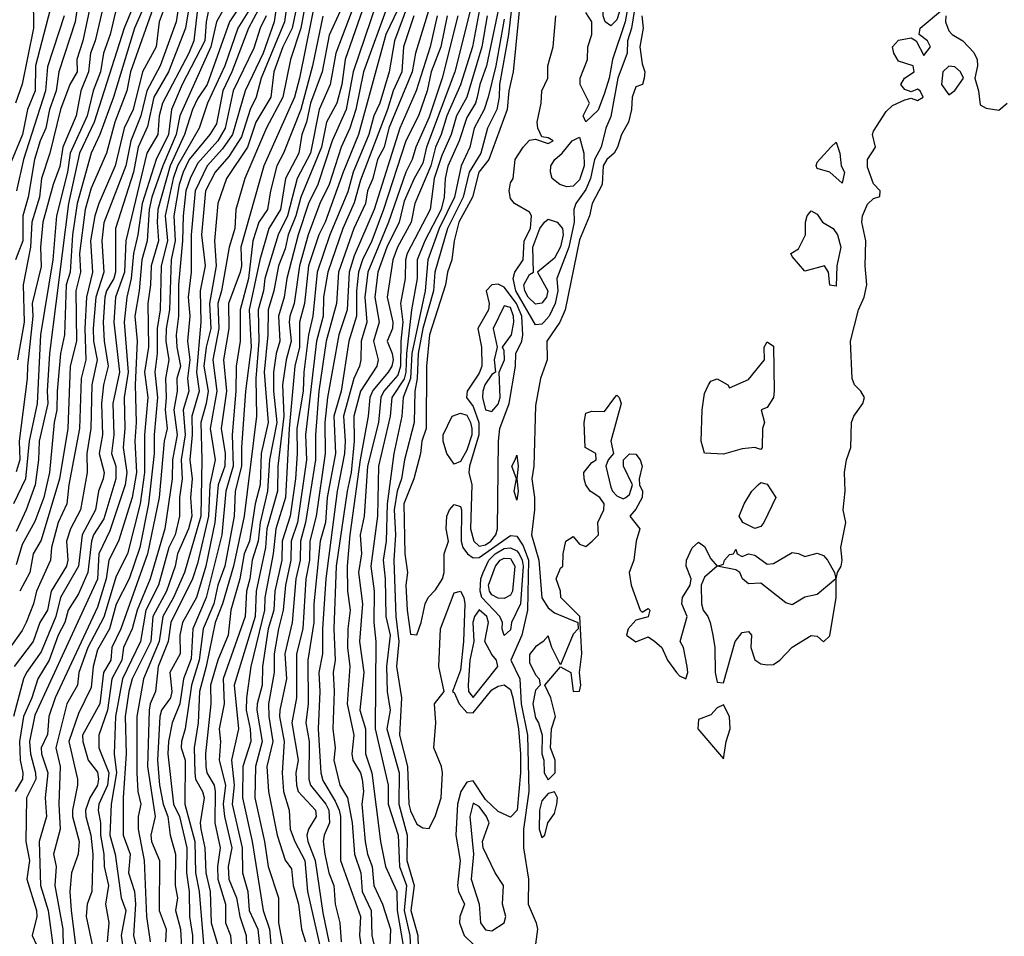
# Model space of a CAD drawing. Header units: metres. Extents: x -51132 to -49532, y -231222 to -229437.
# Tile 229 of 256: x -50880 to -50802, y -230444 to -230371. Entities that reach past the tile are written whole.
import ezdxf

# ---------------------------------------------------------------- set-up
doc = ezdxf.new("R2010")
doc.units = ezdxf.units.M
for name, color, linetype in [('CONTOUR_HALF', 8, 'Continuous'), ('CONTOUR_INDEX', 1, 'Continuous'), ('CONTOUR_INTER', 3, 'Continuous')]:
    doc.layers.add(name, color=color, linetype=linetype)

msp = doc.modelspace()

# ---------------------------------------------------------------- linework, layer by layer
at = {"layer": 'CONTOUR_HALF'}
for points, elevation in [([(-50866.153, -230365.759), (-50867.057, -230371.259), (-50868.401, -230374.759), (-50869.571, -230376.759), (-50870.08, -230379.124), (-50870.827, -230380.759), (-50871.192, -230382.759), (-50872.648, -230387.259), (-50872.63, -230390.759), (-50872.783, -230391.259), (-50873.361, -230392.259), (-50873.488, -230392.759), (-50873.625, -230394.759), (-50873.541, -230396.259), (-50873.219, -230398.259), (-50873.593, -230399.759), (-50873.758, -230401.259), (-50873.68, -230403.759), (-50873.929, -230405.259), (-50873.537, -230406.759), (-50873.616, -230407.259), (-50873.991, -230408.259), (-50874.234, -230409.759), (-50875.293, -230411.759), (-50875.595, -230414.259), (-50877.041, -230416.759), (-50877.402, -230418.259), (-50878.58, -230421.096), (-50879.747, -230422.759), (-50879.973, -230423.259), (-50880.773, -230426.259)], 29.5), ([(-50857.703, -230367.259), (-50858.526, -230371.259), (-50859.268, -230372.759), (-50859.982, -230374.759), (-50860.233, -230376.759), (-50861.418, -230378.759), (-50862.08, -230380.777), (-50863.765, -230383.259), (-50864.454, -230385.259), (-50864.722, -230388.259), (-50864.605, -230390.259), (-50865.139, -230393.259), (-50865.03, -230395.259), (-50865.394, -230396.759), (-50865.583, -230398.259), (-50865.246, -230400.259), (-50865.387, -230401.259), (-50865.823, -230402.759), (-50865.736, -230405.759), (-50865.816, -230410.259), (-50867.123, -230414.759), (-50868.017, -230416.759), (-50868.867, -230418.259), (-50869.136, -230420.259), (-50870.41, -230423.259), (-50870.93, -230426.259), (-50870.933, -230430.759), (-50870.857, -230432.259), (-50870.605, -230433.259), (-50870.823, -230434.259), (-50870.835, -230435.259), (-50870.358, -230437.759), (-50870.17, -230442.259), (-50869.868, -230444.259)], 24.5), ([(-50872.12, -230367.759), (-50873.057, -230371.759), (-50873.584, -230373.259), (-50873.83, -230374.759), (-50874.427, -230376.259), (-50874.905, -230378.259), (-50876.246, -230381.259), (-50876.464, -230382.759), (-50877.355, -230386.259), (-50877.642, -230389.759), (-50878.631, -230395.759), (-50878.895, -230401.259), (-50879.54, -230404.259), (-50879.836, -230407.259), (-50880.782, -230409.259)], 32.5), ([(-50856.535, -230368.259), (-50857.936, -230375.259), (-50858.352, -230376.759), (-50860.777, -230382.259), (-50862.627, -230388.759), (-50862.563, -230390.259), (-50862.669, -230390.759), (-50863.603, -230393.259), (-50863.583, -230395.259), (-50864.019, -230397.759), (-50863.775, -230400.259), (-50864.197, -230403.259), (-50863.878, -230405.259), (-50863.905, -230406.259), (-50864.437, -230407.759), (-50864.703, -230410.759), (-50865.422, -230414.259), (-50866.166, -230416.759), (-50867.29, -230418.759), (-50867.492, -230419.759), (-50867.472, -230421.259), (-50868.294, -230422.759), (-50868.139, -230424.259), (-50868.25, -230424.759), (-50868.974, -230425.759), (-50869.09, -230426.259), (-50869.281, -230429.759), (-50869.127, -230431.759), (-50868.818, -230433.259), (-50868.456, -230434.259), (-50868.27, -230435.759), (-50867.857, -230437.259), (-50867.872, -230439.759), (-50867.679, -230440.759), (-50867.852, -230441.759), (-50867.437, -230443.259), (-50867.372, -230444.759)], 23.5), ([(-50846.994, -230367.759), (-50848.669, -230373.259), (-50848.932, -230374.759), (-50850.803, -230379.259), (-50851.183, -230380.759), (-50851.705, -230381.759), (-50852.077, -230383.259), (-50852.518, -230384.259), (-50852.66, -230385.259), (-50853.592, -230387.259), (-50854.817, -230390.759), (-50854.979, -230393.259), (-50855.821, -230396.259), (-50856.397, -230400.259), (-50856.674, -230403.759), (-50856.673, -230405.759), (-50857.457, -230410.759), (-50857.87, -230412.259), (-50857.891, -230413.759), (-50858.229, -230415.259), (-50858.523, -230418.759), (-50859.11, -230421.259), (-50858.978, -230423.259), (-50859.502, -230425.759), (-50859.538, -230426.259), (-50859.172, -230428.259), (-50859.318, -230430.759), (-50859.22, -230432.259), (-50858.76, -230433.759), (-50858.692, -230435.259), (-50858.317, -230436.259), (-50857.514, -230437.759), (-50857.304, -230440.259), (-50855.592, -230447.759)], 18.5), ([(-50840.227, -230368.259), (-50840.862, -230374.759), (-50841.219, -230376.259), (-50841.338, -230377.759), (-50842.817, -230381.759), (-50843.612, -230382.759), (-50844.129, -230384.759), (-50845.212, -230386.759), (-50845.584, -230388.259), (-50845.763, -230389.759), (-50846.107, -230390.759), (-50846.272, -230391.759), (-50847.566, -230395.759), (-50847.801, -230398.259), (-50847.834, -230403.259), (-50848.173, -230404.259), (-50848.287, -230405.259), (-50848.816, -230407.259), (-50849.6, -230409.259), (-50849.532, -230413.259), (-50849.322, -230414.759), (-50849.445, -230415.759), (-50849.35, -230417.759), (-50849.08, -230419.694), (-50848.58, -230419.74), (-50848.21, -230418.759), (-50847.911, -230417.259), (-50847.672, -230416.759), (-50847.08, -230416.154), (-50846.512, -230415.259), (-50846.378, -230414.759), (-50846.386, -230413.259), (-50846.037, -230412.259), (-50846.227, -230411.259), (-50846.171, -230410.259), (-50845.965, -230409.759), (-50845.58, -230409.324), (-50845.08, -230409.48), (-50844.994, -230409.759), (-50845.022, -230412.259), (-50844.885, -230412.759), (-50844.532, -230413.259), (-50844.08, -230413.573), (-50843.58, -230413.564), (-50841.08, -230411.792), (-50840.58, -230411.848), (-50840.08, -230412.637), (-50839.635, -230413.759), (-50839.716, -230417.759), (-50840.19, -230419.759), (-50841.048, -230421.759), (-50840.347, -230423.259), (-50840.234, -230425.259), (-50839.733, -230427.759), (-50839.617, -230432.259), (-50840.043, -230435.259), (-50840.039, -230436.759), (-50839.656, -230439.259), (-50839.68, -230441.259), (-50839.038, -230442.759), (-50838.938, -230443.259), (-50839.194, -230445.259)], 13.5), ([(-50833.312, -230368.259), (-50833.08, -230367.769), (-50832.58, -230367.781), (-50832.22, -230368.759), (-50832.171, -230369.259), (-50832.58, -230370.585), (-50833.08, -230371.07), (-50833.53, -230370.759), (-50833.682, -230370.259), (-50833.657, -230369.259), (-50833.312, -230368.259)], 14.5), ([(-50879.21, -230368.759), (-50879.189, -230371.259), (-50880.08, -230375.721), (-50880.617, -230377.259)], 35.5), ([(-50831.032, -230368.759), (-50831.433, -230371.259), (-50831.726, -230372.259), (-50831.761, -230373.259), (-50832.508, -230375.259), (-50833.08, -230378.309), (-50833.471, -230379.259), (-50833.855, -230380.759), (-50834.375, -230381.759), (-50834.695, -230383.259), (-50835.08, -230384.155), (-50835.869, -230385.259), (-50836.034, -230385.759), (-50836.007, -230386.759), (-50836.422, -230388.759), (-50837.379, -230391.259), (-50837.302, -230392.259), (-50837.528, -230393.259), (-50838.005, -230394.259), (-50838.412, -230394.759), (-50838.58, -230394.909), (-50839.08, -230394.975), (-50840.66, -230392.259), (-50840.864, -230391.259), (-50840.734, -230390.759), (-50840.06, -230389.759), (-50840, -230388.259), (-50839.496, -230387.259), (-50839.413, -230386.259), (-50839.58, -230385.955), (-50840.76, -230385.259), (-50841.08, -230384.874), (-50841.19, -230384.259), (-50841.08, -230383.626), (-50840.879, -230383.259), (-50840.7, -230381.759), (-50840.08, -230380.773), (-50839.58, -230380.219), (-50839.08, -230380.13), (-50838.08, -230380.477), (-50837.686, -230380.259), (-50838.08, -230380.014), (-50838.58, -230379.931), (-50838.899, -230379.259), (-50838.943, -230378.759), (-50838.623, -230377.259), (-50838.577, -230376.259), (-50838.109, -230375.259), (-50838.116, -230374.259), (-50837.671, -230372.759), (-50837.47, -230370.259)], 13.5), ([(-50868.591, -230369.259), (-50869.158, -230370.759), (-50869.398, -230372.759), (-50870.488, -230374.759), (-50871.238, -230377.759), (-50871.958, -230379.259), (-50872.668, -230382.259), (-50873.974, -230385.259), (-50874.283, -230386.259), (-50874.628, -230388.259), (-50874.48, -230390.759), (-50874.954, -230392.759), (-50875.08, -230395.268), (-50875.014, -230397.759), (-50875.39, -230399.259), (-50875.501, -230403.259), (-50876.357, -230407.759), (-50876.52, -230409.259), (-50877.228, -230410.759), (-50877.738, -230412.759), (-50877.821, -230413.759), (-50878.946, -230416.259), (-50879.185, -230417.259), (-50879.777, -230418.759), (-50880.08, -230419.399), (-50881.08, -230420.774)], 30.5), ([(-50870.23, -230369.259), (-50871.111, -230371.259), (-50872.81, -230376.759), (-50873.896, -230379.759), (-50874.578, -230381.259), (-50875.702, -230385.259), (-50876.084, -230387.759), (-50876.261, -230390.759), (-50876.573, -230391.759), (-50876.711, -230395.759), (-50877.029, -230397.259), (-50877.302, -230400.259), (-50877.316, -230401.759), (-50877.537, -230402.759), (-50877.897, -230406.759), (-50878.365, -230408.759), (-50879.08, -230410.679), (-50880.08, -230412.511), (-50880.58, -230414.132)], 31.5), ([(-50874.725, -230369.759), (-50875.253, -230372.259), (-50875.715, -230373.759), (-50875.706, -230374.759), (-50876.273, -230375.759), (-50877.018, -230377.759), (-50877.873, -230381.259), (-50878.543, -230383.259), (-50878.706, -230384.759), (-50879.312, -230386.759), (-50879.431, -230388.759), (-50880.014, -230391.759), (-50879.942, -230394.759), (-50880.465, -230397.759)], 33.5), ([(-50865.103, -230369.259), (-50865.396, -230370.759), (-50865.496, -230372.259), (-50867.302, -230375.759), (-50868.155, -230377.759), (-50868.413, -230379.759), (-50869.39, -230381.759), (-50870.518, -230385.259), (-50870.845, -230387.759), (-50871.198, -230389.259), (-50871.387, -230391.259), (-50871.724, -230392.759), (-50871.941, -230394.759), (-50871.632, -230398.759), (-50871.932, -230400.759), (-50871.9, -230403.259), (-50872.036, -230404.759), (-50871.737, -230406.759), (-50871.878, -230407.759), (-50873.08, -230411.428), (-50873.961, -230413.259), (-50874.08, -230415.278), (-50879.08, -230426.162), (-50879.5, -230428.259), (-50879.432, -230429.259), (-50879.019, -230430.759), (-50878.993, -230431.259), (-50879.758, -230432.759), (-50879.799, -230436.259), (-50879.514, -230437.759), (-50879.732, -230439.259), (-50878.953, -230441.759), (-50878.913, -230442.259), (-50879.305, -230443.759), (-50878.606, -230445.259)], 28.5), ([(-50862.58, -230369.307), (-50863.544, -230370.759), (-50865.305, -230375.759), (-50866.08, -230376.905), (-50866.492, -230377.759), (-50867.133, -230379.759), (-50868.271, -230382.259), (-50869.245, -230385.759), (-50869.322, -230386.759), (-50869.199, -230388.259), (-50869.792, -230390.259), (-50869.845, -230391.759), (-50870.066, -230393.259), (-50870.014, -230396.759), (-50870.319, -230398.759), (-50870.043, -230400.759), (-50870.308, -230403.759), (-50870.333, -230406.759), (-50870.664, -230409.259), (-50871.671, -230413.259), (-50872.58, -230415.05), (-50873.58, -230418.326), (-50874.844, -230420.759), (-50875.57, -230422.759), (-50875.677, -230423.759), (-50876.535, -230425.259), (-50877.414, -230428.759), (-50877.068, -230430.259), (-50877.169, -230433.259), (-50877.048, -230435.259), (-50877.59, -230437.259), (-50877.374, -230438.259), (-50877.472, -230439.759), (-50876.856, -230443.259), (-50876.784, -230446.259)], 27.5), ([(-50861.212, -230369.759), (-50862.022, -230371.259), (-50863.338, -230374.759), (-50864.058, -230376.259), (-50864.58, -230378.915), (-50865.096, -230379.759), (-50866.745, -230381.759), (-50867.23, -230382.759), (-50867.541, -230383.759), (-50867.973, -230386.259), (-50867.871, -230388.259), (-50868.2, -230389.759), (-50868.329, -230393.759), (-50868.59, -230395.259), (-50868.611, -230396.259), (-50868.364, -230397.759), (-50868.647, -230399.259), (-50868.582, -230400.759), (-50868.681, -230401.759), (-50868.519, -230403.259), (-50868.738, -230404.259), (-50869.152, -230408.759), (-50870.071, -230413.259), (-50872.204, -230419.259), (-50872.934, -230420.759), (-50873.003, -230421.759), (-50873.592, -230422.759), (-50873.899, -230425.259), (-50875.277, -230427.759), (-50875.258, -230428.259), (-50874.816, -230429.759), (-50874.08, -230430.712), (-50873.984, -230431.259), (-50874.071, -230431.759), (-50874.686, -230432.759), (-50875.035, -230433.759), (-50875.016, -230434.259), (-50874.603, -230435.759), (-50874.443, -230437.259), (-50874.529, -230440.259), (-50874.891, -230441.259), (-50874.978, -230442.259), (-50874.453, -230444.759)], 26.5), ([(-50859.748, -230369.259), (-50859.959, -230370.759), (-50860.844, -230373.259), (-50862.277, -230376.259), (-50863.297, -230379.759), (-50864.08, -230380.895), (-50865.306, -230382.259), (-50866.276, -230384.259), (-50866.595, -230387.759), (-50866.606, -230390.759), (-50866.832, -230392.759), (-50866.709, -230394.259), (-50866.883, -230396.259), (-50866.703, -230397.759), (-50866.891, -230399.259), (-50866.788, -230400.259), (-50867.237, -230401.759), (-50867.064, -230403.759), (-50867.405, -230405.759), (-50867.311, -230407.259), (-50867.523, -230408.759), (-50867.523, -230410.259), (-50867.869, -230411.759), (-50868.369, -230412.759), (-50869.199, -230415.759), (-50870.225, -230417.759), (-50870.645, -230420.259), (-50872.086, -230423.259), (-50872.635, -230426.259), (-50872.738, -230429.259), (-50872.552, -230430.759), (-50872.979, -230433.259), (-50873.097, -230435.759), (-50872.671, -230437.259), (-50872.19, -230440.759), (-50871.822, -230441.759), (-50872.192, -230443.759), (-50871.962, -230445.259)], 25.5), ([(-50854.394, -230369.259), (-50855.58, -230371.818), (-50856.136, -230374.759), (-50857.056, -230377.259), (-50857.387, -230378.759), (-50857.746, -230379.759), (-50858.004, -230381.259), (-50859.07, -230383.259), (-50859.454, -230385.759), (-50860.399, -230387.259), (-50861.12, -230389.759), (-50861.957, -230393.759), (-50861.811, -230396.759), (-50862.255, -230400.259), (-50862.581, -230404.759), (-50862.581, -230406.259), (-50863.079, -230408.259), (-50863.16, -230410.259), (-50863.915, -230414.259), (-50864.47, -230415.759), (-50864.78, -230417.259), (-50865.641, -230419.259), (-50865.954, -230421.759), (-50866.575, -230423.759), (-50867.083, -230427.259), (-50867.372, -230428.259), (-50867.385, -230428.759), (-50867.08, -230429.759), (-50867.094, -230433.259), (-50866.289, -230436.259), (-50866.237, -230438.759), (-50865.947, -230440.259), (-50865.584, -230444.759)], 22.5), ([(-50852.723, -230369.259), (-50854.293, -230373.759), (-50854.558, -230375.759), (-50854.946, -230377.259), (-50855.77, -230378.759), (-50856.175, -230380.759), (-50857.831, -230384.759), (-50858.241, -230386.259), (-50858.839, -230387.759), (-50859.08, -230388.883), (-50859.618, -230390.259), (-50859.993, -230392.259), (-50860.452, -230393.759), (-50860.476, -230395.759), (-50860.767, -230398.759), (-50860.441, -230402.759), (-50860.994, -230405.259), (-50861.087, -230407.759), (-50861.49, -230409.259), (-50861.933, -230412.259), (-50862.36, -230413.259), (-50862.71, -230415.259), (-50863.429, -230417.759), (-50863.641, -230419.759), (-50864.471, -230421.759), (-50865.037, -230423.759), (-50865.014, -230425.259), (-50865.457, -230429.259), (-50865.429, -230430.259), (-50865.329, -230430.759), (-50864.747, -230431.759), (-50864.671, -230432.259), (-50864.692, -230434.759), (-50864.271, -230436.759), (-50864.492, -230438.259), (-50864.461, -230439.259), (-50863.838, -230441.259), (-50863.854, -230442.759), (-50863.456, -230443.759), (-50863.091, -230448.259)], 21.5), ([(-50850.83, -230369.259), (-50852.82, -230374.759), (-50853.438, -230377.759), (-50853.914, -230379.259), (-50854.615, -230380.759), (-50855.579, -230383.759), (-50856.316, -230385.259), (-50857.245, -230387.759), (-50857.927, -230390.259), (-50858.359, -230393.259), (-50858.707, -230394.259), (-50858.776, -230394.759), (-50858.61, -230396.259), (-50859.017, -230397.759), (-50859.285, -230399.759), (-50859.185, -230402.259), (-50859.683, -230406.259), (-50859.689, -230408.259), (-50860.538, -230411.259), (-50860.66, -230412.759), (-50861.402, -230416.259), (-50861.494, -230418.259), (-50863.155, -230423.759), (-50862.809, -230427.259), (-50863.374, -230429.759), (-50863.152, -230431.759), (-50863.313, -230433.259), (-50862.511, -230436.759), (-50862.499, -230438.759), (-50862.06, -230440.259), (-50861.95, -230441.759), (-50861.281, -230443.259), (-50861.005, -230445.759)], 20.5), ([(-50849.237, -230369.259), (-50850.364, -230372.259), (-50850.775, -230374.759), (-50851.523, -230377.259), (-50852.012, -230378.259), (-50852.412, -230379.759), (-50853.65, -230382.759), (-50854.08, -230384.34), (-50855.517, -230387.759), (-50856.525, -230390.759), (-50856.875, -230394.259), (-50857.229, -230395.759), (-50857.601, -230398.759), (-50857.652, -230400.259), (-50858.165, -230403.259), (-50858.118, -230405.259), (-50858.246, -230407.259), (-50858.682, -230410.259), (-50859.311, -230412.259), (-50859.363, -230413.759), (-50859.898, -230416.259), (-50859.994, -230417.759), (-50860.43, -230419.259), (-50860.906, -230422.259), (-50860.915, -230423.759), (-50861.332, -230425.259), (-50861.345, -230425.759), (-50860.922, -230428.259), (-50861.451, -230430.259), (-50861.506, -230432.759), (-50860.73, -230436.259), (-50860.432, -230438.259), (-50859.626, -230440.759), (-50859.612, -230442.759), (-50858.942, -230446.259)], 19.5), ([(-50844.277, -230369.759), (-50845.535, -230374.759), (-50847.785, -230380.759), (-50848.08, -230382.047), (-50848.771, -230383.259), (-50849.58, -230385.09), (-50849.991, -230386.759), (-50850.964, -230388.759), (-50851.687, -230390.759), (-50851.919, -230392.759), (-50851.586, -230394.759), (-50852.026, -230396.259), (-50851.653, -230397.759), (-50851.764, -230398.259), (-50853.06, -230400.259), (-50853.593, -230402.259), (-50853.565, -230404.259), (-50853.802, -230406.759), (-50854.137, -230408.259), (-50855.016, -230414.259), (-50855.198, -230419.259), (-50855.081, -230421.759), (-50855.249, -230422.759), (-50855.158, -230424.259), (-50855.281, -230427.259), (-50855.094, -230428.759), (-50855.186, -230429.759), (-50854.714, -230431.759), (-50854.112, -230432.759), (-50853.724, -230434.759), (-50853.537, -230437.259), (-50853.048, -230438.759), (-50852.932, -230440.259), (-50852.22, -230441.759), (-50852.17, -230443.759), (-50851.821, -230445.259)], 16.5), ([(-50876.747, -230370.259), (-50878.08, -230374.359), (-50878.227, -230376.259), (-50879.997, -230381.759), (-50880.552, -230384.259)], 34.5), ([(-50846.144, -230370.259), (-50846.659, -230372.759), (-50847.421, -230374.759), (-50847.731, -230376.259), (-50848.427, -230378.259), (-50849.439, -230380.259), (-50851.225, -230385.759), (-50852.174, -230388.259), (-50852.92, -230389.759), (-50853.227, -230390.759), (-50853.392, -230392.259), (-50853.389, -230394.259), (-50853.996, -230396.259), (-50854.618, -230400.259), (-50855.187, -230402.259), (-50855.063, -230405.259), (-50855.739, -230408.759), (-50855.869, -230410.759), (-50856.294, -230412.259), (-50856.788, -230417.259), (-50856.789, -230418.759), (-50857.284, -230421.759), (-50857.241, -230425.259), (-50857.426, -230426.759), (-50857.157, -230428.259), (-50857.202, -230431.259), (-50857.048, -230431.759), (-50855.838, -230433.259), (-50855.584, -230433.759), (-50855.547, -230434.759), (-50855.966, -230435.759), (-50856.048, -230436.259), (-50855.921, -230437.259), (-50855.587, -230438.759), (-50855.186, -230439.759), (-50855.103, -230441.259), (-50854.708, -230442.759), (-50854.622, -230444.259)], 17.5), ([(-50842.96, -230370.259), (-50843.384, -230372.759), (-50844.566, -230376.759), (-50845.393, -230378.259), (-50845.824, -230379.759), (-50846.58, -230381.429), (-50847.182, -230383.259), (-50847.509, -230385.759), (-50849.34, -230389.259), (-50849.477, -230389.759), (-50849.486, -230391.259), (-50849.88, -230393.259), (-50849.678, -230394.759), (-50849.85, -230396.259), (-50849.879, -230398.259), (-50850.08, -230398.975), (-50851.195, -230400.259), (-50851.445, -230400.759), (-50851.625, -230402.759), (-50852.509, -230406.259), (-50852.761, -230410.259), (-50853.086, -230411.759), (-50852.992, -230413.259), (-50853.224, -230414.759), (-50852.904, -230417.259), (-50853.153, -230420.259), (-50852.798, -230422.759), (-50853.124, -230425.759), (-50852.68, -230427.259), (-50852.663, -230429.259), (-50852.174, -230430.759), (-50851.477, -230436.259), (-50851.068, -230438.259), (-50850.156, -230440.259), (-50850.141, -230441.759), (-50849.367, -230446.259)], 15.5), ([(-50841.58, -230370.545), (-50842.269, -230374.259), (-50842.875, -230376.759), (-50843.198, -230377.759), (-50843.977, -230379.259), (-50844.326, -230380.759), (-50845.022, -230382.259), (-50845.547, -230384.759), (-50846.786, -230387.259), (-50847.696, -230389.759), (-50847.906, -230392.259), (-50848.97, -230397.259), (-50849.065, -230399.259), (-50849.652, -230400.759), (-50849.76, -230402.259), (-50850.398, -230405.259), (-50850.933, -230409.259), (-50851.007, -230412.259), (-50851.257, -230413.759), (-50851.09, -230415.259), (-50851.039, -230418.259), (-50850.709, -230419.759), (-50851, -230422.259), (-50850.927, -230424.259), (-50850.69, -230425.759), (-50850.961, -230427.259), (-50849.988, -230430.759), (-50850, -230433.259), (-50849.349, -230435.759), (-50849.362, -230437.759), (-50848.788, -230439.759), (-50849.055, -230441.759), (-50848.497, -230443.759), (-50848.468, -230444.759)], 14.5), ([(-50841.58, -230393.435), (-50842.47, -230395.259), (-50842.159, -230396.759), (-50842.386, -230397.759), (-50842.285, -230398.759), (-50842.58, -230398.933), (-50843.124, -230399.759), (-50843.305, -230400.259), (-50843.333, -230400.759), (-50843.08, -230401.76), (-50842.58, -230401.884), (-50842.08, -230401.31), (-50841.917, -230400.759), (-50841.996, -230398.759), (-50841.555, -230397.759), (-50841.58, -230397.03), (-50841.725, -230396.759), (-50841.017, -230395.759), (-50840.83, -230394.759), (-50840.838, -230394.259), (-50841.08, -230393.568), (-50841.58, -230393.435)], 12.5), ([(-50845.741, -230402.259), (-50845.08, -230402.013), (-50844.58, -230402.189), (-50844.267, -230402.759), (-50844.163, -230403.259), (-50844.186, -230403.759), (-50844.58, -230404.986), (-50845.08, -230405.879), (-50845.58, -230406.102), (-50846.18, -230405.259), (-50846.452, -230404.259), (-50846.46, -230403.759), (-50845.741, -230402.259)], 13.5), ([(-50840.708, -230405.759), (-50840.58, -230405.388), (-50840.467, -230406.259), (-50840.569, -230407.259), (-50840.469, -230408.259), (-50840.58, -230408.968), (-50840.8, -230408.259), (-50840.618, -230407.259), (-50840.969, -230406.259), (-50840.708, -230405.759)], 13.5), ([(-50841.903, -230413.759), (-50841.58, -230413.609), (-50841.08, -230413.638), (-50840.748, -230414.259), (-50840.931, -230416.259), (-50841.08, -230416.563), (-50841.58, -230416.835), (-50842.08, -230416.818), (-50842.58, -230416.546), (-50842.77, -230416.259), (-50842.854, -230415.759), (-50842.284, -230414.259), (-50841.903, -230413.759)], 14.5), ([(-50843.58, -230417.729), (-50843.966, -230418.259), (-50844.092, -230418.759), (-50844.023, -230420.259), (-50844.322, -230421.759), (-50844.478, -230423.759), (-50844.445, -230424.259), (-50844.08, -230424.755), (-50842.101, -230422.259), (-50842.191, -230421.759), (-50842.58, -230421.305), (-50843.127, -230420.259), (-50842.836, -230418.759), (-50842.974, -230418.259), (-50843.58, -230417.729)], 13.5), ([(-50844.08, -230433.193), (-50844.33, -230434.259), (-50844.047, -230437.259), (-50844.231, -230439.259), (-50843.595, -230441.259), (-50843.485, -230442.759), (-50843.08, -230443.322), (-50842.58, -230443.4), (-50841.58, -230442.758), (-50841.454, -230442.259), (-50841.717, -230441.259), (-50841.635, -230439.759), (-50842.307, -230438.759), (-50843.277, -230436.759), (-50843.311, -230436.259), (-50842.778, -230434.759), (-50842.991, -230434.259), (-50843.58, -230433.468), (-50844.08, -230433.193)], 13.5)]:
    msp.add_lwpolyline(points, dxfattribs=dict(at, elevation=elevation))
at = {"layer": 'CONTOUR_INDEX'}
for points, elevation in [([(-50841.206, -230365.759), (-50842.989, -230374.259), (-50843.543, -230375.759), (-50843.741, -230376.759), (-50843.894, -230377.259), (-50844.58, -230378.401), (-50845.187, -230380.259), (-50846.08, -230382.286), (-50846.317, -230383.259), (-50846.372, -230384.759), (-50846.633, -230385.759), (-50847.93, -230388.259), (-50848.533, -230389.759), (-50848.534, -230391.259), (-50849.004, -230393.759), (-50849.403, -230397.259), (-50849.443, -230398.759), (-50849.58, -230399.288), (-50850.554, -230400.759), (-50850.701, -230402.259), (-50851.628, -230406.259), (-50851.709, -230410.259), (-50852.231, -230414.259), (-50851.967, -230416.259), (-50852, -230418.759), (-50851.842, -230420.259), (-50851.892, -230427.259), (-50850.868, -230431.759), (-50850.845, -230433.259), (-50850.063, -230435.759), (-50849.961, -230438.259), (-50849.383, -230439.759), (-50849.578, -230441.759), (-50849.133, -230443.759), (-50849.076, -230444.759)], 15), ([(-50867.189, -230366.759), (-50867.781, -230370.759), (-50869.069, -230374.259), (-50870.136, -230376.259), (-50870.622, -230378.259), (-50871.405, -230380.259), (-50871.816, -230382.259), (-50873.58, -230386.821), (-50873.716, -230388.259), (-50873.58, -230390.759), (-50874.209, -230392.759), (-50874.415, -230395.259), (-50874.385, -230396.259), (-50874.092, -230397.759), (-50874.536, -230399.759), (-50874.611, -230403.259), (-50874.933, -230405.259), (-50874.909, -230406.759), (-50875.42, -230409.759), (-50876.233, -230411.259), (-50876.562, -230412.259), (-50876.436, -230413.759), (-50876.543, -230414.259), (-50877.78, -230416.259), (-50878.065, -230417.759), (-50878.668, -230418.759), (-50879.215, -230420.259), (-50880.733, -230422.259)], 30), ([(-50877.866, -230369.759), (-50879.032, -230374.259), (-50879.055, -230376.259), (-50879.676, -230377.759), (-50880.054, -230379.759), (-50881.095, -230382.259)], 35), ([(-50859.013, -230369.759), (-50859.145, -230370.759), (-50861.009, -230375.259), (-50861.389, -230376.759), (-50861.868, -230377.759), (-50862.58, -230379.952), (-50863.58, -230381.524), (-50864.686, -230382.759), (-50865.438, -230384.259), (-50865.769, -230387.759), (-50865.473, -230390.259), (-50865.886, -230392.259), (-50865.819, -230394.759), (-50866.177, -230398.759), (-50865.963, -230400.259), (-50866.528, -230402.259), (-50866.505, -230403.759), (-50866.688, -230405.759), (-50866.512, -230407.259), (-50866.656, -230408.759), (-50866.535, -230410.259), (-50866.812, -230411.259), (-50867.684, -230413.259), (-50867.874, -230414.259), (-50868.556, -230416.259), (-50869.664, -230418.259), (-50869.818, -230420.259), (-50871.311, -230423.259), (-50871.58, -230424.27), (-50871.86, -230426.259), (-50871.784, -230429.259), (-50872.036, -230432.759), (-50872.017, -230435.759), (-50871.453, -230437.259), (-50871.593, -230438.759), (-50871.125, -230440.259), (-50871.027, -230441.259), (-50871.208, -230443.759), (-50870.592, -230446.259)], 25), ([(-50850.095, -230369.759), (-50851.044, -230371.759), (-50853.233, -230379.759), (-50854.463, -230382.759), (-50855.895, -230386.759), (-50856.396, -230387.759), (-50857.219, -230390.259), (-50857.55, -230393.259), (-50857.952, -230394.759), (-50857.945, -230396.759), (-50858.316, -230398.259), (-50858.752, -230403.259), (-50859.058, -230408.759), (-50859.835, -230411.259), (-50860.051, -230413.259), (-50860.714, -230416.759), (-50860.731, -230417.759), (-50861.817, -230422.259), (-50862.182, -230424.759), (-50862.191, -230425.759), (-50861.874, -230427.259), (-50861.834, -230428.259), (-50862.461, -230430.259), (-50862.504, -230432.759), (-50861.721, -230436.259), (-50860.846, -230441.759), (-50860.337, -230443.259), (-50860.194, -230444.759)], 20)]:
    msp.add_lwpolyline(points, dxfattribs=dict(at, elevation=elevation))
at = {"layer": 'CONTOUR_INTER'}
for points, elevation in [([(-50863.177, -230368.259), (-50864.573, -230370.759), (-50865.028, -230372.759), (-50867.498, -230378.259), (-50867.801, -230379.759), (-50868.853, -230382.259), (-50869.739, -230384.759), (-50869.961, -230385.759), (-50870.114, -230388.259), (-50870.536, -230389.759), (-50870.735, -230392.259), (-50871.088, -230394.259), (-50870.903, -230396.259), (-50871.058, -230399.759), (-50870.98, -230402.759), (-50871.098, -230404.259), (-50870.958, -230406.759), (-50871.303, -230408.759), (-50872.41, -230412.259), (-50873.166, -230413.759), (-50873.383, -230415.259), (-50874.08, -230417.515), (-50877.453, -230424.759), (-50877.965, -230426.259), (-50878.08, -230427.703), (-50878.569, -230428.759), (-50878.544, -230429.259), (-50878.03, -230430.759), (-50878.263, -230432.759), (-50878.136, -230434.259), (-50878.734, -230436.259), (-50878.622, -230439.759), (-50878.01, -230441.759), (-50877.624, -230444.759)], 28), ([(-50857.198, -230367.759), (-50857.823, -230371.259), (-50858.658, -230373.759), (-50859.27, -230376.759), (-50860.58, -230379.215), (-50862.311, -230383.259), (-50863.012, -230385.759), (-50863.106, -230387.259), (-50863.57, -230388.759), (-50864.172, -230392.259), (-50864.45, -230393.259), (-50864.396, -230395.259), (-50864.865, -230397.759), (-50864.552, -230400.259), (-50865.068, -230403.259), (-50864.669, -230405.759), (-50865.096, -230407.759), (-50865.216, -230410.259), (-50866.08, -230414.041), (-50866.488, -230415.259), (-50868.224, -230418.759), (-50868.425, -230420.259), (-50869.224, -230422.259), (-50869.443, -230424.259), (-50869.871, -230425.259), (-50869.957, -230425.759), (-50870.087, -230430.259), (-50869.467, -230434.259), (-50869.821, -230435.759), (-50869.774, -230436.259), (-50869.118, -230437.759), (-50869.141, -230441.759), (-50868.598, -230443.259), (-50868.642, -230444.259)], 24), ([(-50840.845, -230368.259), (-50841.238, -230371.759), (-50841.966, -230375.759), (-50841.991, -230376.759), (-50842.179, -230377.759), (-50842.924, -230379.259), (-50843.458, -230381.259), (-50844.387, -230382.759), (-50844.854, -230384.759), (-50846.122, -230387.259), (-50847.13, -230390.759), (-50847.234, -230392.259), (-50848.089, -230395.259), (-50848.463, -230397.259), (-50848.552, -230399.259), (-50848.739, -230400.259), (-50848.772, -230402.759), (-50849.55, -230405.759), (-50849.783, -230407.259), (-50850.139, -230408.259), (-50850.369, -230409.759), (-50850.284, -230411.759), (-50850.407, -230413.759), (-50850.239, -230418.259), (-50850.017, -230420.259), (-50850.193, -230422.259), (-50849.805, -230424.759), (-50849.963, -230427.759), (-50849.324, -230430.259), (-50849.198, -230433.259), (-50849.08, -230433.811), (-50848.58, -230434.858), (-50848.08, -230435.15), (-50847.58, -230435.221), (-50847.08, -230434.162), (-50846.619, -230432.759), (-50846.521, -230430.759), (-50846.602, -230430.259), (-50847.204, -230428.759), (-50847.052, -230426.759), (-50847.165, -230425.259), (-50846.377, -230424.259), (-50846.822, -230422.259), (-50846.666, -230419.259), (-50845.58, -230416.385), (-50845.08, -230416.251), (-50844.82, -230416.759), (-50844.737, -230417.259), (-50844.831, -230420.259), (-50845.08, -230422.561), (-50845.723, -230424.259), (-50845.58, -230424.347), (-50845.192, -230425.259), (-50844.58, -230425.951), (-50844.08, -230425.965), (-50842.58, -230424.145), (-50842.08, -230423.847), (-50841.58, -230423.727), (-50841.08, -230424.096), (-50840.886, -230424.759), (-50840.437, -230427.259), (-50840.276, -230429.259), (-50840.289, -230430.759), (-50840.564, -230433.759), (-50841.08, -230434.316), (-50842.08, -230433.867), (-50843.08, -230432.904), (-50844.08, -230431.406), (-50844.58, -230431.501), (-50845.051, -230432.259), (-50845.323, -230433.259), (-50845.458, -230435.759), (-50845.1, -230437.759), (-50845.33, -230439.759), (-50845.227, -230440.259), (-50844.765, -230441.259), (-50845.141, -230442.259), (-50845.152, -230442.759), (-50844.773, -230443.759), (-50843.25, -230445.259)], 14), ([(-50831.569, -230368.759), (-50831.934, -230370.759), (-50832.93, -230373.759), (-50833.2, -230375.259), (-50833.58, -230376.443), (-50834.08, -230377.803), (-50835.08, -230378.754), (-50835.275, -230378.259), (-50834.767, -230377.259), (-50835.519, -230375.759), (-50835.507, -230375.259), (-50834.93, -230373.759), (-50834.899, -230372.759), (-50834.595, -230371.759), (-50834.58, -230370.759), (-50835.08, -230370.002)], 14), ([(-50866.029, -230369.259), (-50866.374, -230372.259), (-50866.779, -230373.259), (-50868.886, -230377.259), (-50869.141, -230378.259), (-50869.259, -230379.759), (-50870.122, -230381.259), (-50871.799, -230388.259), (-50871.925, -230390.759), (-50872.626, -230392.759), (-50872.782, -230394.759), (-50872.322, -230398.759), (-50872.844, -230401.259), (-50872.761, -230403.759), (-50872.965, -230405.259), (-50872.622, -230406.259), (-50872.619, -230407.259), (-50873.58, -230410.473), (-50874.387, -230411.759), (-50874.556, -230412.259), (-50874.844, -230414.759), (-50875.58, -230416.454), (-50876.408, -230417.759), (-50876.691, -230418.759), (-50877.209, -230419.759), (-50877.928, -230421.759), (-50878.848, -230423.259), (-50879.328, -230424.759), (-50879.992, -230426.259), (-50880.298, -230428.259), (-50880.26, -230429.759), (-50880.026, -230430.759), (-50880.079, -230431.259), (-50880.653, -230432.259)], 29), ([(-50875.634, -230369.259), (-50875.855, -230370.759), (-50877.173, -230374.759), (-50877.386, -230376.259), (-50877.912, -230377.759), (-50878.205, -230379.259), (-50878.663, -230380.259), (-50879.113, -230381.759), (-50879.613, -230384.759), (-50880.05, -230386.259), (-50880.041, -230388.259), (-50880.62, -230389.759)], 34), ([(-50871.113, -230369.259), (-50871.939, -230371.259), (-50874.338, -230378.759), (-50875.521, -230381.259), (-50876.381, -230385.259), (-50877.913, -230397.259), (-50878.105, -230400.259), (-50878.042, -230401.259), (-50878.724, -230404.259), (-50878.775, -230405.759), (-50879.067, -230407.759), (-50879.782, -230409.759), (-50880.58, -230411.482)], 32), ([(-50873.67, -230369.759), (-50874.257, -230372.259), (-50874.636, -230373.259), (-50874.782, -230374.759), (-50875.393, -230376.259), (-50875.78, -230378.259), (-50876.84, -230380.759), (-50877.08, -230382.3), (-50877.624, -230383.759), (-50878.435, -230386.759), (-50878.632, -230388.759), (-50878.58, -230390.31), (-50879.296, -230393.259), (-50879.246, -230394.259), (-50879.678, -230398.259), (-50879.685, -230399.259), (-50880.323, -230404.259), (-50880.273, -230405.759), (-50880.58, -230406.723)], 33), ([(-50869.504, -230369.259), (-50871.427, -230374.759), (-50871.722, -230376.259), (-50872.697, -230378.759), (-50873.368, -230381.259), (-50874.58, -230384.039), (-50875.072, -230385.759), (-50875.515, -230389.259), (-50875.437, -230390.759), (-50875.801, -230392.259), (-50875.755, -230396.259), (-50876.252, -230398.259), (-50876.445, -230403.259), (-50877.116, -230407.259), (-50878.58, -230412.185), (-50879.205, -230413.259), (-50879.48, -230414.759), (-50880.292, -230416.259)], 31), ([(-50861.935, -230369.759), (-50862.852, -230371.259), (-50863.901, -230374.259), (-50865.297, -230377.259), (-50865.951, -230379.259), (-50867.693, -230382.259), (-50868.019, -230383.259), (-50868.659, -230386.259), (-50868.477, -230388.259), (-50868.987, -230390.259), (-50869.08, -230393.759), (-50869.313, -230395.259), (-50869.303, -230397.259), (-50869.486, -230398.759), (-50869.29, -230400.759), (-50869.542, -230403.759), (-50869.539, -230405.259), (-50869.994, -230409.259), (-50870.702, -230412.759), (-50871.552, -230415.259), (-50872.58, -230417.28), (-50873.109, -230419.259), (-50874.08, -230420.925), (-50874.415, -230422.259), (-50874.58, -230423.938), (-50875.58, -230426.029), (-50876.378, -230428.259), (-50875.666, -230431.259), (-50875.662, -230431.759), (-50876.076, -230433.759), (-50876.062, -230434.259), (-50875.531, -230436.259), (-50875.628, -230437.259), (-50876.158, -230438.759), (-50876.285, -230440.259), (-50876.18, -230441.759), (-50875.486, -230447.259)], 27), ([(-50853.522, -230369.259), (-50855.046, -230373.259), (-50855.479, -230375.759), (-50856.364, -230377.759), (-50857.064, -230381.259), (-50858.133, -230383.259), (-50858.908, -230386.259), (-50859.65, -230387.759), (-50860.696, -230391.259), (-50860.816, -230392.259), (-50861.246, -230393.759), (-50861.179, -230396.259), (-50861.429, -230399.259), (-50861.383, -230402.259), (-50862.356, -230410.259), (-50863.216, -230414.259), (-50864.09, -230417.259), (-50864.668, -230418.759), (-50865.385, -230422.259), (-50865.927, -230424.259), (-50866.042, -230426.759), (-50866.35, -230428.759), (-50866.309, -230430.759), (-50866.257, -230431.259), (-50865.698, -230432.259), (-50865.565, -230432.759), (-50865.866, -230434.759), (-50865.823, -230435.259), (-50865.497, -230436.759), (-50865.412, -230438.759), (-50865.071, -230440.259), (-50864.984, -230442.759), (-50864.251, -230445.259)], 22), ([(-50851.793, -230369.259), (-50853.644, -230374.759), (-50854.22, -230377.759), (-50855.337, -230380.259), (-50856.477, -230383.759), (-50857.222, -230385.259), (-50858.051, -230387.759), (-50858.959, -230391.259), (-50859.172, -230392.759), (-50859.607, -230394.259), (-50859.507, -230396.259), (-50859.813, -230397.259), (-50860.013, -230398.759), (-50860.015, -230400.259), (-50859.745, -230402.759), (-50860.324, -230405.759), (-50860.487, -230408.259), (-50861.069, -230410.759), (-50861.232, -230412.259), (-50861.72, -230413.759), (-50861.9, -230415.259), (-50862.18, -230416.259), (-50862.29, -230418.259), (-50864.024, -230423.259), (-50863.951, -230425.259), (-50864.357, -230427.259), (-50864.258, -230428.259), (-50864.348, -230429.759), (-50863.843, -230431.759), (-50864.048, -230433.259), (-50863.939, -230434.259), (-50863.339, -230436.759), (-50863.627, -230438.259), (-50863.576, -230439.259), (-50862.967, -230440.759), (-50862.708, -230442.259), (-50862.187, -230443.759), (-50862.118, -230446.259)], 21), ([(-50843.554, -230369.759), (-50844.115, -230372.759), (-50845.08, -230375.789), (-50846.177, -230378.259), (-50846.631, -230379.759), (-50847.087, -230380.759), (-50847.442, -230382.259), (-50848.732, -230385.259), (-50849.028, -230386.759), (-50850.104, -230388.759), (-50850.497, -230389.759), (-50850.936, -230392.759), (-50850.481, -230394.759), (-50850.5, -230395.259), (-50850.949, -230396.259), (-50850.53, -230397.259), (-50850.47, -230397.759), (-50850.555, -230398.259), (-50850.855, -230398.759), (-50852.08, -230400.209), (-50852.332, -230400.759), (-50852.456, -230402.259), (-50853.094, -230405.759), (-50853.929, -230411.759), (-50854.123, -230414.259), (-50854.113, -230416.259), (-50853.892, -230417.759), (-50854.082, -230419.259), (-50854.105, -230420.759), (-50853.913, -230422.259), (-50854.138, -230425.259), (-50853.6, -230427.759), (-50853.763, -230429.259), (-50853.685, -230429.759), (-50853.08, -230430.758), (-50852.923, -230431.259), (-50852.832, -230432.259), (-50852.951, -230433.259), (-50852.687, -230436.259), (-50852.507, -230437.259), (-50852.126, -230438.259), (-50852.007, -230439.759), (-50851.305, -230441.259), (-50850.667, -230443.259), (-50850.754, -230445.259)], 16), ([(-50830.594, -230370.259), (-50830.486, -230371.259), (-50830.751, -230372.759), (-50830.58, -230374.114), (-50830.363, -230374.759), (-50830.405, -230375.259), (-50830.541, -230375.759), (-50831.08, -230375.947), (-50831.358, -230376.759), (-50831.424, -230377.759), (-50831.654, -230378.759), (-50832.221, -230379.759), (-50832.53, -230380.759), (-50832.813, -230381.259), (-50833.382, -230381.759), (-50833.688, -230382.259), (-50833.762, -230383.759), (-50834.553, -230385.259), (-50834.769, -230386.259), (-50835.58, -230388.182), (-50836.722, -230393.759), (-50837.148, -230394.759), (-50838.184, -230396.259), (-50838.163, -230397.759), (-50838.691, -230399.259), (-50839.08, -230401.408), (-50839.216, -230406.259), (-50839.378, -230407.259), (-50839.155, -230408.759), (-50839.168, -230409.759), (-50839.405, -230411.759), (-50838.81, -230413.759), (-50838.58, -230416.79), (-50838.08, -230417.572), (-50837.58, -230417.969), (-50835.699, -230418.759), (-50835.693, -230419.259), (-50836.08, -230419.681), (-50837.08, -230422.141), (-50837.788, -230420.759), (-50838.08, -230419.804), (-50838.467, -230420.259), (-50839.08, -230420.685), (-50839.58, -230421.299), (-50839.58, -230421.951), (-50839.08, -230422.947), (-50838.788, -230423.259), (-50838.726, -230423.759), (-50839.08, -230424.161), (-50839.31, -230425.259), (-50839.08, -230426.357), (-50838.843, -230426.759), (-50838.566, -230427.759), (-50838.592, -230429.259), (-50838.416, -230429.759), (-50838.394, -230430.759), (-50838.08, -230431.331), (-50837.506, -230430.759), (-50837.516, -230429.759), (-50837.895, -230428.759), (-50837.815, -230427.259), (-50837.488, -230426.259), (-50837.862, -230424.759), (-50838.331, -230423.759), (-50837.08, -230422.306), (-50836.273, -230422.759), (-50836.08, -230424.271), (-50835.58, -230424.233), (-50835.468, -230423.759), (-50835.57, -230422.759), (-50835.4, -230421.259), (-50835.536, -230418.259), (-50837.055, -230416.759), (-50837.094, -230416.259), (-50837.438, -230415.259), (-50837.08, -230414.405), (-50836.902, -230414.259), (-50836.879, -230413.259), (-50836.661, -230412.259), (-50836.08, -230411.878), (-50835.58, -230412.481), (-50835.08, -230412.671), (-50834.573, -230412.259), (-50834.058, -230411.759), (-50834.103, -230410.759), (-50833.635, -230409.759), (-50833.602, -230409.259), (-50833.943, -230408.759), (-50834.723, -230408.259), (-50835.064, -230407.759), (-50835.2, -230407.259), (-50835.232, -230406.759), (-50834.58, -230405.954), (-50834.235, -230405.759), (-50834.269, -230405.259), (-50835.112, -230404.759), (-50835.192, -230402.759), (-50835.08, -230402.022), (-50834.58, -230401.853), (-50833.58, -230401.893), (-50832.761, -230400.759), (-50832.58, -230400.596), (-50832.393, -230400.759), (-50832.252, -230401.259), (-50833.076, -230404.259), (-50832.861, -230405.259), (-50833.271, -230405.759), (-50833.46, -230406.259), (-50833.08, -230407.948), (-50832.949, -230408.259), (-50832.58, -230408.619), (-50832.08, -230408.87), (-50831.87, -230408.759), (-50831.58, -230408.534), (-50831.35, -230407.759), (-50832.049, -230406.259), (-50832.068, -230405.759), (-50831.58, -230405.276), (-50831.08, -230405.288), (-50830.736, -230405.759), (-50830.558, -230406.259), (-50830.808, -230407.259), (-50830.787, -230407.759), (-50830.539, -230408.259), (-50830.561, -230408.759), (-50831.08, -230409.702), (-50831.544, -230410.259), (-50830.755, -230411.259), (-50831.057, -230412.259), (-50831.222, -230413.759), (-50831.599, -230414.759), (-50831.44, -230415.759), (-50830.725, -230417.759), (-50830.58, -230417.93), (-50830.08, -230417.626), (-50829.963, -230417.759), (-50830.08, -230418.311), (-50831.08, -230418.566), (-50831.686, -230419.259), (-50831.825, -230419.759), (-50831.08, -230420.285), (-50830.08, -230419.902), (-50829.58, -230420.236), (-50829.001, -230420.759), (-50828.552, -230421.759), (-50827.814, -230422.759), (-50827.58, -230423.017), (-50827.075, -230423.259), (-50826.919, -230422.759), (-50826.97, -230422.259), (-50827.277, -230420.759), (-50827.533, -230420.259), (-50826.976, -230418.259), (-50827.387, -230417.259), (-50827.345, -230416.759), (-50826.738, -230415.759), (-50826.664, -230415.259), (-50827.05, -230414.259), (-50827.015, -230413.759), (-50826.58, -230412.789), (-50826.08, -230412.331), (-50825.58, -230412.671), (-50825.08, -230413.657), (-50824.58, -230414.253), (-50824.08, -230414.082), (-50823.983, -230413.759), (-50823.58, -230413.323), (-50823.281, -230413.259), (-50823.08, -230412.895), (-50822.966, -230413.259), (-50822.58, -230413.465), (-50822.08, -230413.254), (-50821.58, -230413.376), (-50820.58, -230414.102), (-50820.08, -230414.033), (-50818.58, -230413.158), (-50818.08, -230413.231), (-50817.58, -230413.49), (-50816.58, -230413.211), (-50816.08, -230413.404), (-50815.762, -230413.759), (-50815.194, -230414.759), (-50815.094, -230415.259), (-50816.58, -230416.507), (-50817.58, -230416.718), (-50818.58, -230417.349), (-50819.08, -230417.178), (-50821.08, -230415.609), (-50822.08, -230415.664), (-50822.555, -230415.259), (-50822.756, -230414.759), (-50823.08, -230414.552), (-50824.58, -230414.263), (-50825.58, -230415.119), (-50825.868, -230415.759), (-50825.828, -230417.259), (-50825.707, -230417.759), (-50825.331, -230418.259), (-50825.149, -230418.759), (-50824.917, -230419.759), (-50824.75, -230420.759), (-50824.748, -230422.759), (-50824.58, -230423.524), (-50824.08, -230423.564), (-50823.135, -230420.259), (-50822.58, -230419.556), (-50822.08, -230419.47), (-50821.823, -230419.759), (-50821.893, -230420.759), (-50821.58, -230421.74), (-50821.08, -230422.053), (-50820.58, -230422.132), (-50820.08, -230422.095), (-50819.58, -230421.765), (-50818.58, -230420.72), (-50817.08, -230419.794), (-50816.58, -230419.849), (-50816.08, -230420.299), (-50815.58, -230419.814), (-50815.062, -230416.759), (-50815.075, -230415.259), (-50814.96, -230414.759), (-50814.661, -230414.259), (-50814.597, -230413.759), (-50814.687, -230412.759), (-50814.307, -230410.759), (-50814.5, -230409.759), (-50814.364, -230408.259), (-50814.394, -230406.759), (-50814.258, -230405.759), (-50813.912, -230404.759), (-50813.858, -230402.759), (-50813.663, -230402.259), (-50812.931, -230401.259), (-50812.806, -230400.759), (-50813.097, -230400.259), (-50813.595, -230399.759), (-50813.787, -230399.259), (-50813.914, -230396.259), (-50813.29, -230393.759), (-50812.828, -230392.759), (-50812.618, -230391.759), (-50812.757, -230390.259), (-50812.713, -230388.259), (-50813.02, -230386.759), (-50812.979, -230386.259), (-50812.58, -230385.331), (-50812.08, -230384.87), (-50811.58, -230384.714), (-50811.546, -230384.259), (-50812.08, -230383.686), (-50812.58, -230382.361), (-50812.57, -230381.759), (-50811.919, -230380.759), (-50812.159, -230379.759), (-50812.08, -230379.487), (-50811.08, -230377.916), (-50810.58, -230377.434), (-50809.58, -230376.983), (-50809.08, -230376.859), (-50808.58, -230377.029), (-50808.125, -230376.759), (-50808.356, -230376.259), (-50808.58, -230376.133), (-50809.08, -230376.346), (-50809.58, -230376.16), (-50809.908, -230375.759), (-50809.608, -230375.259), (-50808.831, -230374.759), (-50808.932, -230374.259), (-50810.08, -230373.899), (-50810.473, -230373.259), (-50810.559, -230372.759), (-50810.08, -230372.211), (-50809.08, -230372.022), (-50808.67, -230372.259), (-50808.08, -230373.447), (-50807.528, -230372.759), (-50807.784, -230372.259), (-50808.437, -230371.759), (-50808.36, -230371.259), (-50806.58, -230369.769)], 13), ([(-50860.606, -230370.259), (-50861.08, -230371.259), (-50861.58, -230372.863), (-50863.226, -230376.259), (-50863.887, -230379.259), (-50864.454, -230380.259), (-50866.08, -230382.063), (-50866.683, -230383.259), (-50867.011, -230384.259), (-50867.24, -230386.259), (-50867.273, -230388.259), (-50867.599, -230391.759), (-50867.609, -230394.259), (-50867.779, -230395.759), (-50867.734, -230396.759), (-50867.449, -230398.259), (-50867.735, -230399.259), (-50867.705, -230400.259), (-50867.967, -230401.759), (-50867.714, -230403.759), (-50868.082, -230405.759), (-50868.108, -230407.259), (-50868.705, -230411.259), (-50869.881, -230415.259), (-50870.898, -230417.759), (-50871.301, -230419.259), (-50871.99, -230420.759), (-50872.139, -230421.759), (-50872.918, -230423.259), (-50873.272, -230425.759), (-50873.968, -230427.759), (-50873.97, -230428.759), (-50873.171, -230430.759), (-50873.287, -230431.759), (-50873.96, -230433.259), (-50874.016, -230433.759), (-50873.827, -230434.759), (-50873.843, -230435.759), (-50873.574, -230437.259), (-50873.541, -230438.259), (-50873.199, -230439.759), (-50873.443, -230441.259), (-50873.166, -230442.759), (-50873.293, -230444.259)], 26), ([(-50856.08, -230370.292), (-50856.888, -230374.259), (-50857.836, -230377.759), (-50859.227, -230381.259), (-50859.739, -230382.259), (-50860.266, -230384.259), (-50860.501, -230385.759), (-50861.187, -230386.759), (-50861.672, -230388.259), (-50862.001, -230391.259), (-50862.681, -230393.759), (-50862.666, -230396.259), (-50863.011, -230398.259), (-50863.021, -230400.259), (-50863.329, -230403.759), (-50863.229, -230406.259), (-50863.815, -230408.259), (-50864.154, -230411.759), (-50865.385, -230416.759), (-50866.469, -230419.259), (-50866.58, -230421.667), (-50867.2, -230423.259), (-50867.5, -230425.259), (-50868.103, -230426.759), (-50868.413, -230428.259), (-50868.466, -230429.259), (-50868.013, -230433.259), (-50867.521, -230434.259), (-50866.933, -230436.759), (-50866.968, -230438.759), (-50866.744, -230440.259), (-50866.729, -230442.259), (-50866.476, -230443.759), (-50866.455, -230445.259)], 23), ([(-50848.807, -230370.259), (-50849.631, -230372.759), (-50849.771, -230374.759), (-50850.466, -230376.259), (-50850.922, -230377.759), (-50853.08, -230383.395), (-50853.58, -230385.213), (-50854.475, -230387.259), (-50855.68, -230390.759), (-50856.019, -230392.759), (-50856.051, -230394.259), (-50856.591, -230396.259), (-50857.467, -230403.759), (-50857.383, -230405.759), (-50858.1, -230410.759), (-50858.612, -230412.259), (-50858.628, -230413.759), (-50859.067, -230415.759), (-50859.235, -230417.759), (-50859.625, -230419.259), (-50859.954, -230421.259), (-50859.97, -230422.759), (-50860.423, -230425.259), (-50860.4, -230426.259), (-50860.064, -230428.259), (-50860.555, -230430.259), (-50860.421, -230432.259), (-50859.714, -230435.759), (-50859.08, -230437.732), (-50858.58, -230438.443), (-50858.448, -230439.759), (-50858.006, -230441.259), (-50857.79, -230443.259), (-50857.472, -230444.259)], 19), ([(-50846.946, -230370.259), (-50847.489, -230372.759), (-50848.621, -230376.259), (-50849.912, -230379.259), (-50851.987, -230385.759), (-50853.58, -230389.462), (-50853.973, -230390.759), (-50854.13, -230393.759), (-50854.785, -230395.759), (-50855.697, -230400.759), (-50855.929, -230402.759), (-50855.876, -230405.259), (-50856.607, -230410.259), (-50857.117, -230412.259), (-50857.152, -230413.759), (-50857.422, -230415.259), (-50857.672, -230419.259), (-50858.172, -230421.259), (-50858.179, -230424.759), (-50858.559, -230426.759), (-50858.043, -230429.759), (-50858.22, -230430.759), (-50858.191, -230431.759), (-50858.053, -230432.259), (-50856.665, -230433.759), (-50856.596, -230434.259), (-50857.222, -230435.259), (-50857.354, -230435.759), (-50857.284, -230436.259), (-50856.698, -230437.759), (-50856.08, -230441.962), (-50855.588, -230444.259)], 18), ([(-50845.285, -230370.259), (-50846.541, -230375.259), (-50847.58, -230378.375), (-50848.643, -230380.759), (-50848.932, -230381.759), (-50849.457, -230382.759), (-50850.829, -230386.759), (-50852.482, -230390.759), (-50852.712, -230392.759), (-50852.562, -230394.759), (-50853.012, -230396.259), (-50853.035, -230397.759), (-50853.151, -230398.259), (-50853.606, -230399.259), (-50854.434, -230402.259), (-50854.282, -230404.259), (-50854.343, -230405.259), (-50854.922, -230408.259), (-50855.849, -230415.259), (-50856.108, -230419.259), (-50856.092, -230421.259), (-50856.388, -230422.759), (-50856.326, -230424.259), (-50856.449, -230427.259), (-50856.241, -230430.759), (-50856.08, -230431.39), (-50855.08, -230433.018), (-50854.768, -230433.759), (-50854.676, -230434.259), (-50854.675, -230437.759), (-50853.079, -230442.259), (-50853.151, -230443.759), (-50852.921, -230445.259)], 17), ([(-50806.3, -230370.259), (-50806.342, -230370.759), (-50806.08, -230371.458), (-50805.807, -230371.759), (-50804.955, -230372.259), (-50804.08, -230373.199), (-50803.804, -230373.759), (-50803.77, -230374.259), (-50803.986, -230375.259), (-50803.712, -230376.259), (-50803.58, -230377.382), (-50803.08, -230377.641), (-50802.08, -230377.822), (-50801.406, -230377.259)], 13), ([(-50806.08, -230374.293), (-50806.558, -230374.759), (-50806.663, -230375.759), (-50806.08, -230376.595), (-50805.58, -230376.251), (-50804.889, -230375.259), (-50805.146, -230374.759), (-50805.58, -230374.341), (-50806.08, -230374.293)], 13), ([(-50836.159, -230380.259), (-50835.58, -230379.975), (-50835.231, -230381.259), (-50835.209, -230382.259), (-50835.58, -230383.382), (-50836.08, -230383.872), (-50836.58, -230383.936), (-50837.14, -230383.759), (-50837.745, -230383.259), (-50837.886, -230382.759), (-50837.862, -230382.259), (-50837.555, -230381.759), (-50836.958, -230381.259), (-50836.159, -230380.259)], 14), ([(-50815.503, -230380.759), (-50815.08, -230380.354), (-50814.791, -230381.259), (-50814.672, -230382.259), (-50814.404, -230382.759), (-50814.58, -230383.653), (-50815.58, -230382.757), (-50816.58, -230382.466), (-50816.662, -230382.259), (-50816.58, -230381.964), (-50815.503, -230380.759)], 13), ([(-50838.382, -230386.759), (-50838.08, -230386.532), (-50837.368, -230386.759), (-50836.931, -230387.259), (-50836.891, -230387.759), (-50837.08, -230388.744), (-50837.58, -230389.65), (-50838.919, -230390.759), (-50838.094, -230392.259), (-50838.216, -230392.759), (-50838.58, -230393.226), (-50839.08, -230393.31), (-50839.685, -230392.759), (-50839.943, -230392.259), (-50840.011, -230391.759), (-50839.58, -230390.936), (-50839.254, -230390.759), (-50839.298, -230388.759), (-50838.753, -230387.259), (-50838.382, -230386.759)], 14), ([(-50817.38, -230386.259), (-50817.08, -230385.841), (-50816.58, -230386.124), (-50816.161, -230386.759), (-50815.318, -230387.259), (-50814.956, -230387.759), (-50814.702, -230388.759), (-50815.026, -230390.259), (-50815.08, -230391.863), (-50815.58, -230391.795), (-50815.675, -230390.759), (-50816.009, -230390.259), (-50817.58, -230390.672), (-50818.58, -230389.509), (-50818.681, -230389.259), (-50818.08, -230388.902), (-50817.512, -230387.759), (-50817.527, -230386.759), (-50817.38, -230386.259)], 13), ([(-50842.58, -230391.755), (-50843.032, -230392.259), (-50842.797, -230393.259), (-50842.835, -230393.759), (-50843.685, -230395.259), (-50843.389, -230396.759), (-50843.369, -230398.259), (-50843.58, -230398.819), (-50844.539, -230400.259), (-50844.592, -230400.759), (-50844.08, -230401.503), (-50843.615, -230402.759), (-50843.606, -230403.759), (-50844.365, -230406.259), (-50844.416, -230406.759), (-50844.182, -230407.759), (-50844.275, -230411.259), (-50844.01, -230412.259), (-50843.58, -230412.639), (-50843.08, -230412.554), (-50842.652, -230412.259), (-50842.268, -230411.759), (-50842.125, -230411.259), (-50842.056, -230404.259), (-50841.949, -230403.259), (-50841.202, -230401.259), (-50840.68, -230398.259), (-50840.647, -230397.259), (-50840.167, -230396.259), (-50840.096, -230395.759), (-50840.183, -230394.259), (-50840.595, -230393.259), (-50841.58, -230391.959), (-50842.08, -230391.709), (-50842.58, -230391.755)], 13), ([(-50820.831, -230396.759), (-50820.58, -230396.328), (-50820.08, -230396.662), (-50820.03, -230400.259), (-50820.081, -230400.759), (-50820.58, -230401.577), (-50821.06, -230401.759), (-50820.806, -230402.759), (-50820.963, -230403.259), (-50820.97, -230404.759), (-50821.08, -230404.923), (-50821.58, -230404.764), (-50822.58, -230404.881), (-50824.08, -230405.294), (-50825.58, -230405.217), (-50825.864, -230404.259), (-50825.782, -230401.759), (-50825.58, -230400.448), (-50825.276, -230399.759), (-50825.08, -230399.465), (-50824.58, -230399.289), (-50823.732, -230399.759), (-50823.58, -230399.993), (-50822.08, -230399.32), (-50820.807, -230397.759), (-50820.831, -230396.759)], 13), ([(-50821.315, -230407.759), (-50821.08, -230407.565), (-50820.58, -230407.694), (-50819.894, -230408.759), (-50820.837, -230410.759), (-50821.08, -230411.067), (-50821.58, -230411.237), (-50822.534, -230410.759), (-50822.808, -230410.259), (-50822.416, -230409.259), (-50821.799, -230408.259), (-50821.315, -230407.759)], 13), ([(-50842.31, -230413.259), (-50841.58, -230412.847), (-50841.08, -230412.78), (-50840.58, -230413.014), (-50840.398, -230413.259), (-50840.153, -230413.759), (-50840.084, -230414.259), (-50840.287, -230417.259), (-50840.996, -230418.759), (-50841.08, -230419.34), (-50841.58, -230419.782), (-50841.759, -230419.259), (-50841.716, -230418.759), (-50841.933, -230418.259), (-50843.368, -230416.759), (-50843.515, -230416.259), (-50843.447, -230415.259), (-50843.261, -230414.759), (-50842.814, -230413.759), (-50842.31, -230413.259)], 14), ([(-50824.58, -230425.573), (-50825.08, -230426.117), (-50826.08, -230426.511), (-50826.11, -230427.259), (-50824.08, -230429.645), (-50823.865, -230428.259), (-50823.543, -230427.259), (-50823.597, -230426.259), (-50824.08, -230425.319), (-50824.58, -230425.573)], 13), ([(-50838.08, -230432.422), (-50838.58, -230433.008), (-50838.76, -230433.759), (-50838.806, -230435.259), (-50838.58, -230435.921), (-50838.332, -230435.759), (-50838.094, -230434.759), (-50837.58, -230434.004), (-50837.396, -230433.259), (-50837.327, -230432.759), (-50837.58, -230432.276), (-50838.08, -230432.422)], 13)]:
    msp.add_lwpolyline(points, dxfattribs=dict(at, elevation=elevation))

doc.saveas('drawing.dxf')
